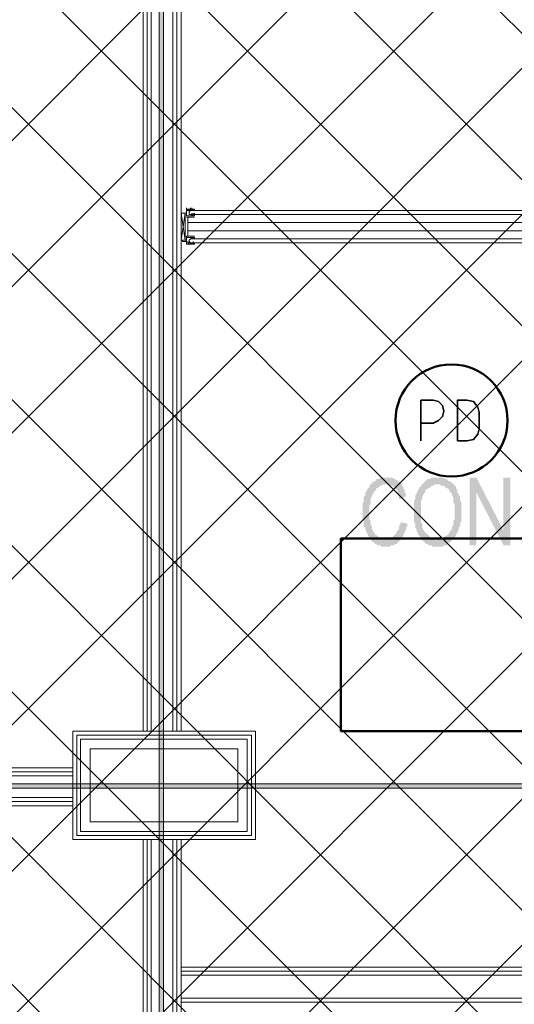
# Model space of a CAD drawing. Header units: millimetres. Extents: x 1.7 to 32.8, y 0.3 to 23.1.
# Tile 17 of 106: x 10.047 to 10.656, y 3.049 to 4.259. Entities that reach past the tile are written whole.
import ezdxf

# ---------------------------------------------------------------- set-up
doc = ezdxf.new("R2010")
doc.units = ezdxf.units.MM
doc.layers.add('PDF_Geometry', color=9, linetype='Continuous', true_color=0x808080)
doc.layers.add('PDF_Solid Fills', color=9, linetype='Continuous', true_color=0x808080)

msp = doc.modelspace()

# ---------------------------------------------------------------- hatches: boundary and pattern name
h = msp.add_hatch()
h.set_pattern_fill('ANSI37', color=256, scale=0.04)
h.paths.add_polyline_path([(13.8889, 0.4617), (4.0559, 0.4617), (4.0559, 9.4575), (13.8889, 9.4575)])
at = {"layer": 'PDF_Solid Fills', "transparency": 33554559}
for points in [[(10.4991, 3.6965), (10.4907, 3.6965), (10.4891, 3.6949), (10.4857, 3.6949), (10.4857, 3.6932), (10.4839, 3.6916), (10.4824, 3.6916), (10.4808, 3.6899), (10.479, 3.6882), (10.4774, 3.6865), (10.4774, 3.6849), (10.4758, 3.6832), (10.474, 3.6816), (10.474, 3.6799), (10.4724, 3.6782), (10.4724, 3.6749), (10.4706, 3.6732), (10.4706, 3.6665), (10.469, 3.6649), (10.469, 3.6465), (10.4706, 3.6432), (10.4706, 3.6365), (10.4724, 3.6349), (10.4724, 3.6332), (10.4724, 3.6332), (10.474, 3.6299), (10.474, 3.6282), (10.4758, 3.6265), (10.4758, 3.6249), (10.4774, 3.6232), (10.4774, 3.6215), (10.479, 3.6199), (10.4975, 3.6215), (10.4923, 3.6215), (10.4907, 3.6232), (10.4891, 3.6232), (10.4873, 3.6249), (10.4857, 3.6265), (10.4839, 3.6265), (10.4839, 3.6282), (10.4824, 3.6299), (10.4808, 3.6332), (10.4808, 3.6365), (10.4808, 3.6365), (10.479, 3.6382), (10.479, 3.6432), (10.4774, 3.6449), (10.4774, 3.6549), (10.4774, 3.6616), (10.479, 3.6649), (10.479, 3.6715), (10.4808, 3.6732), (10.4808, 3.6749), (10.4824, 3.6765), (10.4824, 3.6782), (10.4839, 3.6799), (10.4857, 3.6816), (10.4857, 3.6832), (10.4873, 3.6832), (10.4891, 3.6849), (10.4891, 3.6849), (10.4907, 3.6865), (10.4923, 3.6865), (10.4941, 3.6882), (10.5173, 3.6882), (10.5158, 3.6899), (10.514, 3.6916), (10.5124, 3.6916), (10.5124, 3.6932), (10.5108, 3.6932), (10.509, 3.6949), (10.5074, 3.6949), (10.5056, 3.6965), (10.5006, 3.6965)], [(10.5607, 3.6965), (10.554, 3.6965), (10.5524, 3.6949), (10.5491, 3.6949), (10.5474, 3.6932), (10.5457, 3.6916), (10.5457, 3.6916), (10.544, 3.6899), (10.5424, 3.6882), (10.564, 3.6882), (10.5657, 3.6865), (10.5691, 3.6865), (10.5707, 3.6849), (10.5724, 3.6832), (10.574, 3.6832), (10.5757, 3.6816), (10.5757, 3.6799), (10.5774, 3.6782), (10.5791, 3.6765), (10.5791, 3.6749), (10.5807, 3.6715), (10.5807, 3.6665), (10.5824, 3.6632), (10.5824, 3.6449), (10.5807, 3.6432), (10.5807, 3.6382), (10.5791, 3.6365), (10.5791, 3.6332), (10.5774, 3.6316), (10.5757, 3.6299), (10.5757, 3.6282), (10.574, 3.6265), (10.5724, 3.6249), (10.5707, 3.6249), (10.5691, 3.6232), (10.5674, 3.6215), (10.5607, 3.6215), (10.5807, 3.6215), (10.5824, 3.6232), (10.584, 3.6249), (10.584, 3.6265), (10.5857, 3.6282), (10.5857, 3.6299), (10.5874, 3.6316), (10.5874, 3.6349), (10.5891, 3.6365), (10.5891, 3.6399), (10.5907, 3.6432), (10.5907, 3.6665), (10.5891, 3.6682), (10.5891, 3.6732), (10.5874, 3.6749), (10.5874, 3.6765), (10.5874, 3.6765), (10.5857, 3.6782), (10.5857, 3.6816), (10.584, 3.6832), (10.584, 3.6849), (10.5824, 3.6865), (10.5807, 3.6882), (10.5791, 3.6899), (10.5791, 3.6899), (10.5774, 3.6916), (10.5757, 3.6916), (10.574, 3.6932), (10.5724, 3.6949), (10.5707, 3.6949), (10.5691, 3.6965), (10.5624, 3.6965)], [(10.6091, 3.6965), (10.6007, 3.6965), (10.6007, 3.6132), (10.6091, 3.6132), (10.6091, 3.6782)], [(10.5173, 3.6882), (10.4991, 3.6882), (10.5006, 3.6882), (10.5024, 3.6865), (10.5056, 3.6865), (10.5074, 3.6849), (10.509, 3.6832), (10.509, 3.6832), (10.5108, 3.6816), (10.5124, 3.6799), (10.5124, 3.6782), (10.514, 3.6749), (10.514, 3.6699), (10.5223, 3.6732), (10.5223, 3.6765), (10.5207, 3.6782), (10.5207, 3.6816), (10.5192, 3.6832), (10.5192, 3.6849), (10.5173, 3.6865)], [(10.5424, 3.6882), (10.5408, 3.6865), (10.5408, 3.6849), (10.539, 3.6849), (10.539, 3.6832), (10.5374, 3.6816), (10.5374, 3.6799), (10.5356, 3.6782), (10.5356, 3.6765), (10.534, 3.6749), (10.534, 3.6699), (10.5325, 3.6682), (10.5325, 3.6532), (10.5325, 3.6416), (10.534, 3.6399), (10.534, 3.6349), (10.5356, 3.6332), (10.5356, 3.6299), (10.5374, 3.6282), (10.5374, 3.6265), (10.539, 3.6249), (10.5408, 3.6232), (10.5408, 3.6215), (10.5424, 3.6199), (10.544, 3.6182), (10.5457, 3.6166), (10.5457, 3.6166), (10.5474, 3.6149), (10.5491, 3.6149), (10.5507, 3.6132), (10.554, 3.6132), (10.5557, 3.6115), (10.5674, 3.6115), (10.5691, 3.6132), (10.5724, 3.6132), (10.574, 3.6149), (10.574, 3.6166), (10.5774, 3.6166), (10.5774, 3.6182), (10.5791, 3.6199), (10.5807, 3.6215), (10.5557, 3.6215), (10.554, 3.6232), (10.5524, 3.6232), (10.5507, 3.6249), (10.5507, 3.6249), (10.5491, 3.6265), (10.5474, 3.6282), (10.5457, 3.6299), (10.5457, 3.6299), (10.544, 3.6316), (10.544, 3.6332), (10.5424, 3.6349), (10.5424, 3.6399), (10.5408, 3.6416), (10.5408, 3.6682), (10.5424, 3.6699), (10.5424, 3.6732), (10.544, 3.6749), (10.544, 3.6765), (10.5457, 3.6782), (10.5457, 3.6799), (10.5474, 3.6816), (10.5491, 3.6832), (10.5507, 3.6832), (10.5524, 3.6849), (10.5524, 3.6849), (10.554, 3.6865), (10.5557, 3.6865), (10.5574, 3.6882), (10.5607, 3.6882)], [(10.5158, 3.6416), (10.5158, 3.6399), (10.514, 3.6365), (10.514, 3.6332), (10.5124, 3.6316), (10.5108, 3.6299), (10.5108, 3.6282), (10.509, 3.6265), (10.509, 3.6265), (10.5074, 3.6249), (10.5056, 3.6232), (10.504, 3.6232), (10.5024, 3.6215), (10.4975, 3.6215), (10.479, 3.6199), (10.4808, 3.6182), (10.4824, 3.6166), (10.4839, 3.6166), (10.4839, 3.6149), (10.4857, 3.6149), (10.4873, 3.6132), (10.4907, 3.6132), (10.4923, 3.6115), (10.5024, 3.6115), (10.504, 3.6132), (10.5074, 3.6132), (10.509, 3.6149), (10.5108, 3.6149), (10.5124, 3.6166), (10.514, 3.6182), (10.514, 3.6182), (10.5158, 3.6199), (10.5173, 3.6215), (10.5173, 3.6232), (10.5192, 3.6249), (10.5192, 3.6265), (10.5207, 3.6282), (10.5207, 3.6299), (10.5223, 3.6316), (10.5223, 3.6349), (10.5241, 3.6365), (10.5241, 3.6399)], [(29.8551, 3.3165), (29.8551, 3.3199), (2.9827, 3.3199), (2.9827, 3.3149), (29.8551, 3.3149)]]:
    msp.add_hatch(color=256, dxfattribs=at).paths.add_polyline_path(points)

# ---------------------------------------------------------------- linework, layer by layer
at = {"layer": 'PDF_Geometry', "lineweight": 5}
for points in [[(10.2242, 22.9192), (10.2242, 22.8592), (10.219, 22.8592), (10.219, 22.9192), (10.219, 0.2783), (10.2242, 0.2783)], [(29.8551, 3.3165), (29.8551, 3.3199), (2.9827, 3.3199), (2.9827, 3.3149), (29.8551, 3.3149)]]:
    msp.add_lwpolyline(points, close=True, dxfattribs=at)
at = {"layer": 'PDF_Geometry', "lineweight": 18}
for points in [[(10.1991, 3.3849), (10.1991, 5.6481)], [(10.2041, 5.6481), (10.2041, 3.3849)], [(10.209, 5.6481), (10.209, 3.3849)], [(10.2357, 3.3849), (10.2357, 5.6481)], [(10.2406, 3.3849), (10.2406, 5.6481)], [(10.2458, 3.3849), (10.2458, 5.6481)], [(10.2508, 3.9882), (10.2508, 4.0215), (10.2458, 4.0215), (10.2458, 3.9882), (10.2458, 4.0215), (10.2508, 3.9882), (10.2458, 3.9882), (10.2508, 4.0215)], [(10.2474, 4.0215), (10.2524, 4.0215), (10.2474, 4.0215)], [(10.254, 4.0265), (10.254, 4.0249), (10.2558, 4.0249), (10.2573, 4.0249), (10.2573, 4.0265), (10.2573, 4.0282), (10.2573, 4.0265), (10.2558, 4.0265), (10.2558, 4.0249), (10.2558, 4.0265), (10.2524, 4.0265), (10.2623, 4.0265), (10.2623, 4.0249), (10.2623, 4.0265), (10.2591, 4.0265), (10.2591, 4.0249), (10.2591, 4.0265), (10.2591, 4.0282), (10.2591, 4.0265)], [(10.2524, 4.0282), (10.2524, 4.0265), (10.2524, 4.0215), (10.2524, 4.0182), (10.2524, 4.0249), (10.254, 4.0249), (10.2573, 4.0249), (10.254, 4.0249)], [(10.2524, 4.0265), (10.2573, 4.0265)], [(10.2524, 4.0199), (10.2524, 4.0182), (10.2591, 4.0182), (10.2623, 4.0182), (10.2607, 4.0182), (10.2607, 4.0199), (10.2607, 4.0182), (10.2607, 4.0199), (10.2607, 4.0182), (10.2607, 4.0199), (10.2607, 4.0182), (10.2591, 4.0182), (10.2591, 4.0199), (10.2607, 4.0199), (10.2607, 4.0215), (10.2607, 4.0199), (10.2607, 4.0215)], [(10.2591, 4.0249), (10.2607, 4.0249), (10.2591, 4.0249)], [(10.2591, 4.0199), (10.2591, 4.0215)], [(10.2607, 4.0249), (10.2623, 4.0249)], [(10.2607, 4.0182), (10.2607, 4.0199), (10.2607, 4.0182), (10.2607, 4.0199), (10.2607, 4.0182), (10.2607, 4.0199), (10.2607, 4.0182), (10.2623, 4.0182)], [(10.2623, 4.0199), (10.2623, 4.0215)], [(10.2623, 4.0165), (10.254, 4.0165), (10.2524, 4.0165)], [(10.254, 4.0165), (10.254, 4.0049), (10.254, 4.0165)], [(10.254, 4.0099), (11.0774, 4.0099)], [(10.254, 3.9932), (10.254, 4.0049), (10.254, 3.9932)], [(10.254, 3.9999), (11.0774, 3.9999)], [(10.2623, 3.9932), (10.254, 3.9932), (10.2524, 3.9932), (10.2524, 3.9915), (10.2591, 3.9915), (10.2623, 3.9915)], [(10.2573, 3.9832), (10.2558, 3.9832), (10.2524, 3.9832), (10.2623, 3.9832)], [(10.2558, 3.9849), (10.2558, 3.9865)], [(10.2591, 3.9915), (10.2591, 3.9899), (10.2591, 3.9915)], [(10.2591, 3.9832), (10.2591, 3.9849), (10.2591, 3.9832)], [(10.2591, 3.9849), (10.2607, 3.9849), (10.2591, 3.9849)], [(10.2591, 3.9832), (10.2623, 3.9832)], [(10.2607, 3.9899), (10.2607, 3.9915), (10.2607, 3.9899), (10.2607, 3.9915), (10.2607, 3.9899), (10.2607, 3.9915), (10.2607, 3.9899), (10.2607, 3.9915), (10.2623, 3.9915)], [(10.2607, 3.9915), (10.2607, 3.9899), (10.2607, 3.9915), (10.2607, 3.9899), (10.2607, 3.9915), (10.2607, 3.9899), (10.2607, 3.9915), (10.2623, 3.9915)], [(10.2607, 3.9832), (10.2607, 3.9849), (10.2607, 3.9832), (10.2607, 3.9849), (10.2607, 3.9832), (10.2607, 3.9849), (10.2607, 3.9832), (10.2623, 3.9832)], [(10.1124, 3.2932), (9.819, 3.2932), (9.819, 3.3399), (10.1124, 3.3399)], [(10.1124, 3.3349), (9.819, 3.3349)], [(10.1124, 3.3299), (9.819, 3.3299)], [(10.1124, 3.3032), (9.819, 3.3032)], [(10.1124, 3.2982), (9.819, 3.2982)], [(10.1991, 0.9866), (10.1991, 3.2516)], [(10.2041, 0.9866), (10.2041, 3.2516)], [(10.209, 0.9866), (10.209, 3.2516)], [(10.2357, 0.9866), (10.2357, 3.2516)], [(10.2406, 0.9866), (10.2406, 3.2516)], [(10.2458, 0.9866), (10.2458, 3.2516)], [(12.9623, 3.0949), (10.2458, 3.0949)], [(12.9623, 3.0899), (10.2458, 3.0899)], [(12.9623, 3.0849), (10.2458, 3.0849)], [(10.2458, 3.0566), (13.7839, 3.0566)], [(10.2458, 3.0516), (13.7839, 3.0516)]]:
    msp.add_lwpolyline(points, dxfattribs=at)
for points in [[(11.0757, 4.0199), (10.2573, 4.0199), (10.2558, 4.0199), (10.2558, 4.0232), (10.2573, 4.0249), (11.0757, 4.0249), (11.0757, 4.0232)], [(10.2573, 4.0249), (10.2573, 4.0265)], [(10.2607, 4.0265), (10.2607, 4.0249)], [(10.2623, 4.0182), (10.2623, 4.0199), (10.2623, 4.0215), (10.2623, 4.0199)], [(10.254, 3.9832), (10.2558, 3.9849), (10.2558, 3.9832), (10.2573, 3.9832), (10.2524, 3.9832), (10.2524, 3.9915), (10.2524, 3.9882), (10.2474, 3.9882), (10.2474, 3.9865), (10.2524, 3.9865), (10.2524, 3.9832)], [(10.254, 3.9865), (10.254, 3.9849)], [(10.254, 3.9849), (10.2573, 3.9849)], [(11.0757, 3.9899), (10.2573, 3.9899), (10.2558, 3.9882), (10.2558, 3.9865), (10.2573, 3.9849), (11.0757, 3.9849), (11.0757, 3.9865)], [(10.2573, 3.9849), (10.2573, 3.9832)], [(10.2591, 3.9899), (10.2607, 3.9899), (10.2607, 3.9915), (10.2607, 3.9899)], [(10.2591, 3.9849), (10.2591, 3.9832)], [(10.2607, 3.9865), (10.2607, 3.9849)], [(10.2623, 3.9915), (10.2623, 3.9899)], [(10.2623, 3.9915), (10.2623, 3.9899)], [(10.2623, 3.9832), (10.2623, 3.9849)], [(10.3375, 3.2516), (10.3375, 3.3849), (10.1125, 3.3849), (10.1125, 3.2516)], [(10.3325, 3.2566), (10.3325, 3.3799), (10.1175, 3.3799), (10.1175, 3.2566)], [(10.3273, 3.2616), (10.3273, 3.3749), (10.1223, 3.3749), (10.1223, 3.2616)], [(10.3158, 3.2732), (10.3158, 3.3632), (10.1341, 3.3632), (10.1341, 3.2732)]]:
    msp.add_lwpolyline(points, close=True, dxfattribs=at)
at = {"layer": 'PDF_Geometry', "color": 7, "lineweight": 35}
msp.add_lwpolyline([(10.5408, 3.7415), (10.5408, 3.7915), (10.5557, 3.7915), (10.5624, 3.7899), (10.5674, 3.7849), (10.5691, 3.7782), (10.5674, 3.7715), (10.5624, 3.7665), (10.5557, 3.7632), (10.5408, 3.7632)], dxfattribs=at)
msp.add_lwpolyline([(10.5857, 3.7415), (10.5974, 3.7415), (10.6057, 3.7432), (10.6107, 3.7499), (10.6124, 3.7566), (10.6124, 3.7765), (10.6107, 3.7832), (10.6057, 3.7899), (10.5974, 3.7915), (10.5857, 3.7915)], close=True, dxfattribs=at)
at = {"layer": 'PDF_Geometry', "color": 3, "lineweight": 50}
msp.add_lwpolyline([(10.6774, 3.3849), (10.6774, 3.6215), (10.4424, 3.6215), (10.4424, 3.3849)], close=True, dxfattribs=at)
msp.add_circle((10.5785, 3.7667), 0.0689, dxfattribs=at)
at = {"layer": 'PDF_Solid Fills', "lineweight": 5, "transparency": 33554559}
msp.add_solid([(10.219, 0.2783), (10.2242, 0.2783), (10.219, 22.9192), (10.2242, 22.9192)], dxfattribs=at)
at = {"layer": 'PDF_Solid Fills', "lineweight": 18, "transparency": 33554559}
for points in [[(10.6091, 3.6965), (10.6091, 3.6782), (10.6424, 3.6316), (10.6424, 3.6132)], [(10.6507, 3.6965), (10.6424, 3.6965), (10.6507, 3.6132), (10.6424, 3.6132)]]:
    msp.add_solid(points, dxfattribs=at)

doc.saveas('drawing.dxf')
